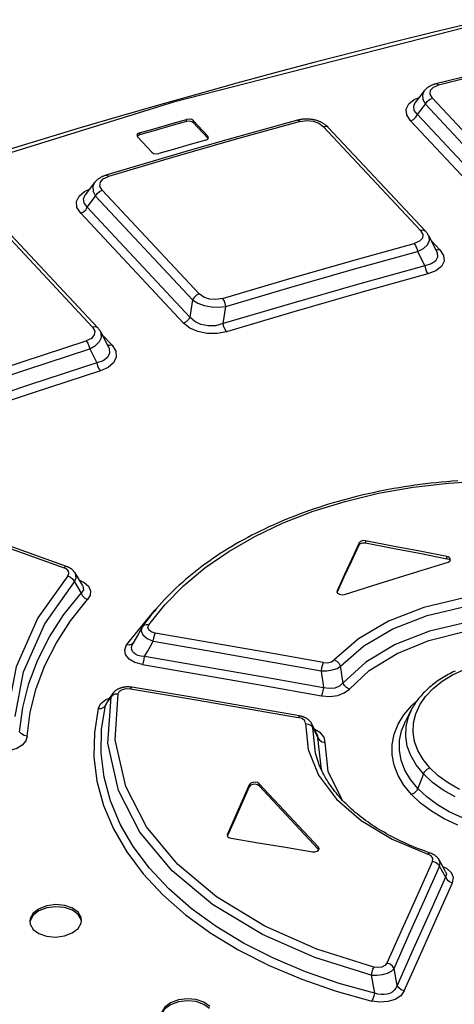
# Model space of a CAD drawing. Extents: x 0 to 594, y 0 to 420.
# Tile 70 of 126: x 448.33 to 451.68, y 183.65 to 191.24. Entities that reach past the tile are written whole.
import ezdxf

# ---------------------------------------------------------------- set-up
doc = ezdxf.new("R2010")
doc.units = 0
doc.header["$LTSCALE"] = 32.67
doc.layers.get('0').update_dxf_attribs({"linetype": 'CONTINUOUS'})

msp = doc.modelspace()

# ---------------------------------------------------------------- linework, layer by layer
at = {"color": 7, "linetype": 'CONTINUOUS'}
for p, q in [((451.4517, 190.6889), (451.3827, 190.5988)), ((451.4531, 190.6907), (451.4516, 190.6888)), ((451.3824, 190.5984), (451.3825, 190.5985)), ((451.5141, 190.633), (452.2603, 189.8358)), ((451.4002, 190.5064), (451.4606, 190.5853)), ((452.2067, 189.788), (451.4606, 190.5853)), ((449.6176, 190.4532), (449.6183, 190.4692)), ((449.6729, 190.4578), (449.6721, 190.4417)), ((449.6721, 190.4417), (449.7814, 190.3249)), ((449.7822, 190.3409), (449.6729, 190.4578)), ((451.3468, 190.4587), (452.1344, 189.6171)), ((451.4002, 190.5064), (452.1878, 189.6649)), ((451.4237, 189.6127), (450.6725, 190.4153)), ((450.7117, 190.4074), (451.4629, 189.6048)), ((449.2346, 190.3462), (449.2399, 190.3337)), ((449.2399, 190.3337), (449.3493, 190.2168)), ((449.2547, 190.365), (449.2539, 190.3489)), ((449.7814, 190.3249), (449.7822, 190.3409)), ((449.7834, 190.3202), (449.7814, 190.3249)), ((449.7875, 190.3284), (449.7822, 190.3409)), ((448.9086, 189.9826), (448.8372, 189.8883)), ((448.9095, 189.9838), (448.9085, 189.9825)), ((448.9672, 189.9247), (449.716, 189.1246)), ((448.837, 189.888), (448.8371, 189.8881)), ((448.8522, 189.7928), (448.9164, 189.8776)), ((449.6652, 189.0776), (448.9164, 189.8776)), ((448.8522, 189.7928), (449.6445, 188.9462)), ((448.8015, 189.7458), (449.5938, 188.8992)), ((448.8925, 188.8689), (448.1437, 189.6689)), ((448.1856, 189.6619), (448.9344, 188.8618)), ((451.4848, 189.5741), (451.546, 189.4538)), ((451.5722, 189.4633), (451.5043, 189.5359)), ((451.3992, 189.4508), (451.4553, 189.3406)), ((451.5465, 189.4528), (451.5466, 189.4526)), ((449.6652, 189.0776), (449.6445, 188.9462)), ((449.9011, 188.8951), (449.9219, 189.0272)), ((448.9564, 188.831), (449.0143, 188.7174)), ((449.043, 188.7282), (448.9679, 188.8083)), ((448.8707, 188.7007), (448.9261, 188.5923)), ((449.0148, 188.7165), (449.0149, 188.7164)), ((450.9485, 187.1909), (450.9493, 187.207)), ((450.9983, 187.2222), (450.9976, 187.2061)), ((451.6249, 187.0839), (451.6257, 187.1)), ((451.6511, 187.0672), (451.6491, 187.072)), ((451.6552, 187.0754), (451.6499, 187.088)), ((448.8154, 186.8802), (448.7577, 186.9743)), ((448.7525, 186.9046), (448.8045, 186.8181)), ((450.7791, 186.8371), (450.7777, 186.8316)), ((450.7791, 186.8371), (450.7786, 186.8269)), ((449.2461, 186.5059), (449.2042, 186.4317)), ((449.2722, 186.5519), (449.2461, 186.5059)), ((449.0463, 186.0418), (449.0357, 186.0181)), ((448.9924, 185.9537), (448.9997, 185.9715)), ((450.5982, 185.7841), (450.5846, 185.8103)), ((450.5921, 185.7804), (450.5848, 185.81)), ((450.5921, 185.7804), (450.6316, 185.7028)), ((450.6267, 185.7295), (450.6316, 185.7027)), ((451.4459, 185.4255), (451.402, 185.3137)), ((450.1037, 185.3281), (450.1044, 185.3441)), ((450.1778, 185.3497), (450.177, 185.3336)), ((450.177, 185.3336), (450.6343, 184.845)), ((450.6351, 184.8611), (450.1778, 185.3497)), ((449.9335, 184.9593), (449.9321, 184.9535)), ((449.9335, 184.9593), (449.933, 184.9488)), ((450.6343, 184.845), (450.6351, 184.8611)), ((450.637, 184.8394), (450.6343, 184.845)), ((451.616, 184.6728), (451.5662, 184.7626)), ((451.5667, 184.7618), (451.5666, 184.7619)), ((451.5703, 184.712), (451.6162, 184.629)), ((451.2426, 183.7958), (451.2191, 183.9262)), ((451.041, 183.8756), (451.0679, 183.7361))]:
    msp.add_line(p, q, dxfattribs=at)
for points in [[(452.433, 191.3458), (449.5163, 190.6016), (446.5864, 189.6918), (443.6542, 188.6197)], [(452.1187, 191.2826), (451.8176, 191.2116), (451.5164, 191.1388), (451.2149, 191.0642), (450.9132, 190.9878), (450.6113, 190.9096), (450.3092, 190.8296), (450.0069, 190.7478), (449.7045, 190.6643), (449.402, 190.579), (449.0993, 190.4919), (448.7965, 190.4031), (448.4936, 190.3125), (448.1905, 190.2201)], [(453.0154, 191.094), (452.7212, 191.0272), (452.4263, 190.9586), (452.1312, 190.8882), (451.8359, 190.8161), (451.5409, 190.7425)], [(453.0357, 191.085), (452.5448, 190.9726), (452.0533, 190.8554), (451.5611, 190.7334)], [(451.4516, 190.6888), (451.4382, 190.6588), (451.4407, 190.6229), (451.4606, 190.5853)], [(451.5409, 190.7424), (451.5364, 190.7413), (451.5317, 190.7399), (451.527, 190.7385), (451.5224, 190.737), (451.518, 190.7353), (451.5136, 190.7336), (451.5093, 190.7319), (451.5051, 190.73), (451.5009, 190.728), (451.4969, 190.7259), (451.4929, 190.7238), (451.4891, 190.7216), (451.4854, 190.7193), (451.4818, 190.7169), (451.4783, 190.7145), (451.475, 190.7121), (451.4719, 190.7096), (451.4689, 190.707), (451.4659, 190.7044), (451.4631, 190.7018), (451.4605, 190.6991), (451.4579, 190.6963), (451.4554, 190.6935), (451.4531, 190.6907)], [(451.5141, 190.633), (451.4963, 190.664), (451.4995, 190.6931), (451.5219, 190.717), (451.5611, 190.7334)], [(451.5611, 190.7334), (451.549, 190.742), (451.5409, 190.7425)], [(451.3468, 190.4587), (451.3174, 190.504), (451.3127, 190.5488), (451.3323, 190.5895), (451.3742, 190.6225), (451.4118, 190.6368)], [(451.4002, 190.5064), (451.3746, 190.5388), (451.37, 190.5711), (451.3824, 190.5984)], [(451.4606, 190.5853), (451.4732, 190.6062), (451.4921, 190.6232), (451.5141, 190.633)], [(450.4738, 190.4622), (450.1787, 190.3809), (449.883, 190.2977), (449.5871, 190.2129), (449.2912, 190.1264), (448.9956, 190.0383)], [(450.494, 190.4531), (450.0016, 190.3165), (449.5088, 190.1752), (449.0157, 190.0292)], [(449.6176, 190.4532), (449.4964, 190.4187), (449.3752, 190.3839), (449.2539, 190.3489)], [(449.2547, 190.365), (449.3759, 190.4), (449.4971, 190.4348), (449.6183, 190.4692)], [(449.6721, 190.4417), (449.6575, 190.451), (449.6376, 190.4552), (449.6176, 190.4532)], [(449.6729, 190.4578), (449.6582, 190.4671), (449.6384, 190.4713), (449.6183, 190.4692)], [(450.7117, 190.4074), (450.709, 190.4103), (450.7058, 190.4134), (450.7025, 190.4165), (450.6991, 190.4195), (450.6956, 190.4224), (450.692, 190.4253), (450.6883, 190.4281), (450.6845, 190.4308), (450.6806, 190.4335), (450.6766, 190.436), (450.6726, 190.4385), (450.6685, 190.4408), (450.6644, 190.4431), (450.6603, 190.4452), (450.6562, 190.4473), (450.6519, 190.4492), (450.6475, 190.4512), (450.643, 190.453), (450.6385, 190.4548), (450.634, 190.4564), (450.6294, 190.458), (450.6248, 190.4595), (450.6202, 190.4609), (450.6155, 190.4622), (450.6109, 190.4634), (450.6063, 190.4645), (450.6017, 190.4655), (450.597, 190.4665), (450.5922, 190.4673), (450.5874, 190.4681), (450.5826, 190.4688), (450.5777, 190.4695), (450.5728, 190.47), (450.5679, 190.4705), (450.5629, 190.4708), (450.558, 190.4711), (450.553, 190.4713), (450.5481, 190.4714), (450.5431, 190.4714), (450.5382, 190.4714), (450.5333, 190.4712), (450.5283, 190.471), (450.5233, 190.4706), (450.5183, 190.4702), (450.5133, 190.4697), (450.5082, 190.4691), (450.5032, 190.4684), (450.4982, 190.4676), (450.4932, 190.4666), (450.4881, 190.4656), (450.4832, 190.4645), (450.4782, 190.4633), (450.4738, 190.4622)], [(450.4738, 190.4622), (450.4817, 190.4618), (450.4941, 190.4531)], [(450.494, 190.4531), (450.5455, 190.4603), (450.5954, 190.4553), (450.639, 190.4399), (450.6725, 190.4153)], [(451.3468, 190.4587), (451.3687, 190.4686), (451.3876, 190.4855), (451.4002, 190.5064)], [(450.6725, 190.4153), (450.692, 190.417), (450.7078, 190.4109), (450.7117, 190.4075)], [(449.2547, 190.365), (449.24, 190.3571), (449.2346, 190.3462)], [(449.2539, 190.3489), (449.2393, 190.341), (449.2379, 190.3384)], [(449.7675, 190.3099), (449.6463, 190.2754), (449.525, 190.2407), (449.4038, 190.2056)], [(449.7675, 190.3099), (449.7822, 190.3177), (449.7875, 190.3284)], [(449.3493, 190.2168), (449.3639, 190.2075), (449.3837, 190.2035), (449.4038, 190.2056)], [(448.9956, 190.0383), (448.9911, 190.0369), (448.9862, 190.0353), (448.9815, 190.0336), (448.9768, 190.0318), (448.9723, 190.0299), (448.9678, 190.0279), (448.9634, 190.0259), (448.9592, 190.0238), (448.955, 190.0215), (448.9509, 190.0192), (448.9469, 190.0168), (448.943, 190.0143), (448.9393, 190.0118), (448.9357, 190.0092), (448.9323, 190.0066), (448.929, 190.0039), (448.9259, 190.0012), (448.9229, 189.9984), (448.9199, 189.9956), (448.9172, 189.9927), (448.9145, 189.9898), (448.9119, 189.9868), (448.9095, 189.9838)], [(448.9672, 189.9247), (448.9498, 189.9555), (448.9533, 189.9851), (448.9758, 190.0105), (449.0157, 190.0292)], [(449.0157, 190.0292), (449.0038, 190.0379), (448.9956, 190.0383)], [(448.8015, 189.7458), (448.7726, 189.791), (448.7685, 189.8363), (448.7886, 189.8785), (448.8306, 189.914), (448.8693, 189.9307)], [(448.9085, 189.9825), (448.8944, 189.9508), (448.8968, 189.9148), (448.9164, 189.8776)], [(448.9164, 189.8776), (448.9283, 189.8978), (448.9462, 189.9144), (448.9672, 189.9247)], [(448.8522, 189.7928), (448.8272, 189.8252), (448.8233, 189.8581), (448.837, 189.888)], [(448.8015, 189.7458), (448.8224, 189.7561), (448.8403, 189.7727), (448.8522, 189.7928)], [(451.4237, 189.6127), (451.4406, 189.5827), (451.4371, 189.5545), (451.4145, 189.5305), (451.374, 189.5129)], [(451.4629, 189.6049), (451.459, 189.6083), (451.4432, 189.6143), (451.4237, 189.6127)], [(451.3992, 189.4508), (451.4449, 189.4746), (451.476, 189.5031), (451.4909, 189.5347), (451.4883, 189.5661), (451.4851, 189.5736)], [(451.485, 189.5737), (451.4842, 189.5753), (451.4824, 189.5786), (451.4804, 189.582), (451.4783, 189.5853), (451.476, 189.5887), (451.4736, 189.592), (451.4711, 189.5953), (451.4684, 189.5986), (451.4656, 189.6019), (451.4629, 189.6048)], [(449.8957, 189.0889), (450.3889, 189.2349), (450.8817, 189.3762), (451.374, 189.5129)], [(451.3741, 189.5129), (451.3854, 189.4965), (451.3943, 189.4748), (451.3992, 189.4508)], [(451.5722, 189.4633), (451.6004, 189.4193), (451.6041, 189.376), (451.584, 189.336), (451.5419, 189.3029), (451.4803, 189.2785)], [(451.5722, 189.4633), (451.5527, 189.4617), (451.5394, 189.4668)], [(449.9219, 189.0272), (450.4147, 189.1731), (450.9071, 189.3143), (451.3992, 189.4508)], [(451.5466, 189.4526), (451.5511, 189.4421), (451.5545, 189.4076), (451.5383, 189.3773), (451.5055, 189.3551), (451.4553, 189.3406)], [(451.4553, 189.3406), (450.9376, 189.1973), (450.4196, 189.0488), (449.9011, 188.8951)], [(451.4553, 189.3406), (451.46, 189.3173), (451.4687, 189.2955), (451.4804, 189.2785)], [(451.4803, 189.2785), (450.9631, 189.1353), (450.4454, 188.9869), (449.9273, 188.8333)], [(449.716, 189.1246), (449.695, 189.1143), (449.6771, 189.0977), (449.6652, 189.0776)], [(449.6652, 189.0776), (449.704, 189.0527), (449.7532, 189.0344), (449.8094, 189.0235), (449.8668, 189.021), (449.9219, 189.0272)], [(449.8957, 189.0889), (449.8449, 189.0807), (449.7948, 189.0846), (449.7504, 189.0996), (449.716, 189.1246)], [(449.9219, 189.0272), (449.9166, 189.0506), (449.9074, 189.0724), (449.8958, 189.0889)], [(449.6445, 188.9462), (449.6326, 188.9261), (449.6147, 188.9095), (449.5938, 188.8992)], [(449.9011, 188.8951), (449.8418, 188.8792), (449.7835, 188.8775), (449.7277, 188.8891), (449.6812, 188.912), (449.6445, 188.9462)], [(448.8925, 188.8689), (448.9098, 188.8379), (448.9063, 188.8079), (448.8837, 188.7819), (448.8438, 188.7623)], [(448.9343, 188.8619), (448.9299, 188.8657), (448.913, 188.8715), (448.8925, 188.8689)], [(448.9565, 188.8307), (448.955, 188.8336), (448.9532, 188.8368), (448.9512, 188.8401), (448.9492, 188.8433), (448.947, 188.8465), (448.9446, 188.8496), (448.9422, 188.8528), (448.9396, 188.856), (448.9369, 188.8591), (448.9344, 188.8618)], [(449.9273, 188.8333), (449.8532, 188.8191), (449.7772, 188.8195), (449.7048, 188.8341), (449.6421, 188.8613), (449.5938, 188.8992)], [(449.9273, 188.8333), (449.9157, 188.8499), (449.9065, 188.8716), (449.9011, 188.8951)], [(448.8707, 188.7008), (448.9165, 188.7262), (448.9477, 188.7565), (448.9627, 188.7897), (448.9601, 188.8223), (448.9566, 188.8306)], [(447.3621, 188.267), (447.8561, 188.4367), (448.35, 188.6018), (448.8438, 188.7623)], [(447.39, 188.2059), (447.8836, 188.3754), (448.3772, 188.5404), (448.8707, 188.7007)], [(448.8438, 188.7623), (448.8554, 188.746), (448.8648, 188.7244), (448.8707, 188.7007)], [(449.0149, 188.7164), (449.0199, 188.7048), (449.0236, 188.668), (449.0078, 188.635), (448.9751, 188.6097), (448.9261, 188.5923)], [(449.043, 188.7282), (449.0718, 188.6829), (449.0759, 188.6373), (449.0558, 188.5944), (449.0137, 188.558), (448.953, 188.5307)], [(449.043, 188.7282), (449.0224, 188.7256), (449.0075, 188.7307)], [(448.9261, 188.5923), (448.4069, 188.4238), (447.8877, 188.2502), (447.3684, 188.0715)], [(448.9261, 188.5923), (448.9317, 188.5693), (448.9411, 188.5476), (448.953, 188.5307)], [(448.953, 188.5307), (448.4342, 188.3624), (447.9153, 188.1889), (447.3964, 188.0103)], [(451.7096, 187.6841), (451.668, 187.681), (451.6264, 187.6775), (451.5849, 187.6736), (451.5435, 187.6694), (451.5022, 187.6649), (451.461, 187.66), (451.42, 187.6548), (451.3791, 187.6493), (451.3384, 187.6433), (451.2978, 187.6371), (451.2573, 187.6305), (451.217, 187.6236), (451.1769, 187.6163), (451.137, 187.6087), (451.0973, 187.6007), (451.0578, 187.5924), (451.0185, 187.5838), (450.9794, 187.5749), (450.9405, 187.5656), (450.9019, 187.556), (450.8635, 187.546), (450.8253, 187.5358), (450.7873, 187.5252), (450.7497, 187.5142), (450.7123, 187.503), (450.6751, 187.4914), (450.6383, 187.4796), (450.6018, 187.4674), (450.5655, 187.4549), (450.5296, 187.4421), (450.4939, 187.4289), (450.4584, 187.4155), (450.4233, 187.4017), (450.3885, 187.3876), (450.3539, 187.3732), (450.3197, 187.3585), (450.2858, 187.3436), (450.2523, 187.3283), (450.2191, 187.3127), (450.1862, 187.2968), (450.1538, 187.2807), (450.1216, 187.2642), (450.0899, 187.2475), (450.0585, 187.2305), (450.0275, 187.2133), (449.9969, 187.1958), (449.9667, 187.178), (449.9369, 187.1599), (449.9075, 187.1416), (449.8785, 187.1231), (449.8499, 187.1043), (449.8217, 187.0852), (449.7939, 187.0658), (449.7665, 187.0462), (449.7395, 187.0263), (449.7128, 187.0062), (449.6866, 186.9858), (449.6608, 186.9651), (449.6354, 186.9442), (449.6105, 186.9231), (449.586, 186.9018), (449.562, 186.8802), (449.5384, 186.8584), (449.5153, 186.8364), (449.4927, 186.8142), (449.4706, 186.7919), (449.4489, 186.7693), (449.4277, 186.7466), (449.4071, 186.7237), (449.387, 186.7007), (449.3673, 186.6775), (449.3483, 186.6542), (449.3297, 186.6307), (449.3117, 186.6072), (449.2941, 186.5835), (449.2774, 186.56)], [(449.3269, 186.5731), (449.4493, 186.7278), (449.5938, 186.8749), (449.7589, 187.0128), (449.9431, 187.1402), (450.1448, 187.2558), (450.3629, 187.3591), (450.5959, 187.4493), (450.8421, 187.5257), (451.0995, 187.5877), (451.3657, 187.6347), (451.6393, 187.6666), (451.9189, 187.6831), (452.2019, 187.6843), (452.4854, 187.6702), (452.7664, 187.6412)], [(447.5325, 187.4197), (447.9126, 187.2854), (448.2928, 187.1504), (448.6731, 187.0146)], [(448.693, 187.0235), (448.3131, 187.1593), (447.9327, 187.2946), (447.5528, 187.429)], [(450.9493, 187.207), (450.8926, 187.0837), (450.8359, 186.961), (450.7791, 186.8371)], [(450.7796, 186.8239), (450.8351, 186.9449), (450.8918, 187.0677), (450.9485, 187.1909)], [(450.9485, 187.1909), (450.959, 187.2013), (450.9768, 187.2068), (450.9976, 187.2061)], [(450.9983, 187.2222), (450.9776, 187.2229), (450.9597, 187.2173), (450.9493, 187.207)], [(450.9976, 187.2061), (451.2067, 187.1654), (451.4158, 187.1253), (451.6249, 187.0839)], [(451.6257, 187.1), (451.4166, 187.1413), (451.2074, 187.1815), (450.9983, 187.2222)], [(450.8376, 186.8087), (451.1035, 186.8926), (451.3693, 186.9751), (451.6351, 187.0563)], [(451.6491, 187.072), (451.6428, 187.0771), (451.6345, 187.0812), (451.6249, 187.0839)], [(451.6499, 187.088), (451.6435, 187.0932), (451.6353, 187.0973), (451.6257, 187.1)], [(451.6351, 187.0563), (451.6498, 187.0644), (451.6552, 187.0754)], [(448.7024, 186.953), (448.47, 186.6273), (448.3046, 186.2504), (448.2377, 185.9031)], [(448.693, 187.0235), (448.6855, 187.0234), (448.6731, 187.0146)], [(448.7024, 186.953), (448.7109, 186.97), (448.7084, 186.9875), (448.6951, 187.003), (448.6731, 187.0146)], [(448.7576, 186.9743), (448.7564, 186.9763), (448.7547, 186.9788), (448.7529, 186.9813), (448.751, 186.9838), (448.749, 186.9863), (448.7469, 186.9887), (448.7447, 186.9911), (448.7424, 186.9935), (448.7399, 186.9958), (448.7374, 186.9981), (448.7349, 187.0003), (448.7322, 187.0024), (448.7294, 187.0046), (448.7264, 187.0066), (448.7234, 187.0087), (448.7203, 187.0106), (448.7171, 187.0125), (448.7138, 187.0144), (448.7104, 187.0161), (448.7069, 187.0178), (448.7034, 187.0194), (448.6998, 187.0209), (448.6962, 187.0224), (448.693, 187.0235)], [(448.7024, 186.953), (448.7238, 186.9422), (448.7415, 186.9251), (448.7525, 186.9046)], [(448.7525, 186.9046), (448.7656, 186.9377), (448.7605, 186.969), (448.7577, 186.9743)], [(448.2957, 185.8688), (448.3613, 186.2113), (448.5238, 186.583), (448.7525, 186.9046)], [(448.7912, 186.9195), (448.829, 186.9009), (448.8612, 186.8712), (448.8766, 186.8371), (448.874, 186.8023), (448.8543, 186.7692)], [(448.8154, 186.8801), (448.8191, 186.8731), (448.822, 186.8443), (448.8045, 186.8181)], [(448.3307, 185.7509), (448.3546, 185.9378), (448.401, 186.1227), (448.4698, 186.3047), (448.5605, 186.4823), (448.6723, 186.6539), (448.8045, 186.8181)], [(448.8045, 186.8181), (448.8153, 186.7979), (448.8328, 186.7806), (448.8543, 186.7693)], [(452.4035, 186.815), (452.0716, 186.8163), (451.7496, 186.7803), (451.4478, 186.7082), (451.1762, 186.6022), (450.9435, 186.4659), (450.7577, 186.3039)], [(450.7777, 186.8316), (450.7791, 186.8247), (450.783, 186.8189)], [(450.783, 186.8189), (450.7977, 186.8097), (450.8175, 186.806), (450.8376, 186.8087)], [(448.3886, 185.7168), (448.4117, 185.9006), (448.4571, 186.0827), (448.5245, 186.2619), (448.6137, 186.4368), (448.7238, 186.6064), (448.8543, 186.7692)], [(450.8064, 186.2548), (450.9853, 186.4113), (451.2105, 186.5435), (451.4743, 186.6465), (451.7675, 186.7165), (452.0797, 186.7512), (452.3997, 186.7495)], [(449.1559, 186.4205), (449.3737, 186.6877), (449.3818, 186.6946)], [(449.3269, 186.5731), (449.3053, 186.575), (449.2872, 186.5692), (449.2774, 186.56)], [(449.3759, 186.5113), (449.3459, 186.5208), (449.327, 186.5356), (449.3204, 186.5536), (449.3269, 186.5731)], [(452.426, 186.6254), (452.1026, 186.6295), (451.7872, 186.5959), (451.4916, 186.5258), (451.2264, 186.4218), (451.0015, 186.2876), (450.8249, 186.1282)], [(449.2722, 186.5518), (449.2672, 186.5284), (449.2809, 186.4982), (449.3138, 186.4702), (449.361, 186.4484)], [(449.2774, 186.56), (449.276, 186.558), (449.2744, 186.5555), (449.2728, 186.553), (449.2723, 186.5519)], [(449.361, 186.4484), (449.3645, 186.4715), (449.3697, 186.4936), (449.3759, 186.5113)], [(450.672, 186.2833), (450.24, 186.3608), (449.8079, 186.4368), (449.3759, 186.5113)], [(450.874, 186.0796), (451.0279, 186.2212), (451.243, 186.3542), (451.4859, 186.4539), (451.7729, 186.5263), (452.0891, 186.5631), (452.4212, 186.5601)], [(449.2795, 186.2676), (449.2187, 186.2847), (449.1745, 186.3107), (449.1474, 186.3447), (449.1411, 186.3822), (449.1559, 186.4205)], [(449.2057, 186.4344), (449.196, 186.425), (449.1779, 186.4189), (449.1559, 186.4205)], [(449.2942, 186.3305), (449.2664, 186.3331), (449.2433, 186.3389), (449.2248, 186.3472), (449.2107, 186.3576), (449.2007, 186.37), (449.1951, 186.3842), (449.1939, 186.4003), (449.198, 186.4182), (449.2042, 186.4317)], [(449.2942, 186.3305), (449.3164, 186.3698), (449.3387, 186.4091), (449.361, 186.4484)], [(449.361, 186.4484), (449.7928, 186.3737), (450.2246, 186.2976), (450.6564, 186.2201)], [(449.2794, 186.2676), (449.2855, 186.2848), (449.2907, 186.3068), (449.2942, 186.3305)], [(450.6742, 186.0895), (450.2142, 186.1715), (449.7542, 186.2518), (449.2942, 186.3305)], [(450.672, 186.2833), (450.6658, 186.2661), (450.6603, 186.244), (450.6564, 186.2201)], [(450.672, 186.2833), (450.7051, 186.2818), (450.736, 186.2892), (450.7577, 186.3039)], [(450.8064, 186.2548), (450.7959, 186.2751), (450.7788, 186.2924), (450.7577, 186.3039)], [(449.2795, 186.2676), (449.7392, 186.1888), (450.1989, 186.1084), (450.6586, 186.0263)], [(450.6564, 186.2201), (450.7001, 186.22), (450.7421, 186.2263), (450.7786, 186.2382), (450.8063, 186.2548)], [(450.6564, 186.2201), (450.6623, 186.1765), (450.6682, 186.133), (450.6742, 186.0895)], [(450.8249, 186.1282), (450.8187, 186.1702), (450.8125, 186.2124), (450.8064, 186.2548)], [(451.6889, 186.2182), (451.6751, 186.2116), (451.6616, 186.2049), (451.6483, 186.1979), (451.6351, 186.1909), (451.6221, 186.1836), (451.6093, 186.1762), (451.5967, 186.1686), (451.5843, 186.1608), (451.5721, 186.1529), (451.5602, 186.1449), (451.5485, 186.1367), (451.537, 186.1284), (451.5258, 186.1199), (451.5148, 186.1113), (451.504, 186.1025), (451.4934, 186.0936), (451.4831, 186.0846), (451.473, 186.0754), (451.4632, 186.0661), (451.4536, 186.0566), (451.4443, 186.0471), (451.4353, 186.0374), (451.4266, 186.0277), (451.4182, 186.0178), (451.4101, 186.008), (451.4023, 185.998), (451.3948, 185.988), (451.3877, 185.978), (451.3808, 185.9679), (451.3743, 185.9578), (451.368, 185.9475), (451.362, 185.9372), (451.3563, 185.9269), (451.3084, 185.8363)], [(451.4953, 185.4721), (451.4427, 185.5369), (451.4032, 185.6049), (451.3773, 185.6757), (451.3656, 185.7473), (451.3685, 185.8187), (451.3858, 185.8894), (451.4169, 185.9574), (451.4617, 186.0222), (451.5201, 186.0835), (451.5904, 186.1396), (451.67, 186.1886), (451.7598, 186.2313)], [(450.8248, 186.1282), (450.7974, 186.1023), (450.7607, 186.0868), (450.7186, 186.0826), (450.6742, 186.0895)], [(450.874, 186.0796), (450.8529, 186.0907), (450.8356, 186.1078), (450.8248, 186.1282)], [(449.0463, 186.0418), (449.0323, 186.0208), (449.0143, 185.9936), (448.9997, 185.9715)], [(449.0357, 186.0181), (449.0484, 186.0325), (449.0676, 186.0415), (449.0908, 186.0434)], [(449.196, 186.0931), (449.1924, 186.0937), (449.1883, 186.0942), (449.1842, 186.0947), (449.1801, 186.0951), (449.1761, 186.0954), (449.172, 186.0956), (449.1679, 186.0957), (449.1639, 186.0957), (449.1599, 186.0957), (449.1559, 186.0956), (449.152, 186.0954), (449.148, 186.0951), (449.1441, 186.0947), (449.1403, 186.0943), (449.1365, 186.0937), (449.1326, 186.0931), (449.1288, 186.0924), (449.125, 186.0916), (449.1212, 186.0907), (449.1174, 186.0897), (449.1136, 186.0887), (449.1099, 186.0875), (449.1063, 186.0863), (449.1027, 186.0849), (449.0992, 186.0836), (449.0959, 186.0821), (449.0926, 186.0806), (449.0894, 186.079), (449.0862, 186.0773), (449.083, 186.0755), (449.0799, 186.0737), (449.0769, 186.0717), (449.0739, 186.0697), (449.071, 186.0676), (449.0683, 186.0654), (449.0656, 186.0632), (449.063, 186.0609), (449.0605, 186.0586), (449.0582, 186.0563), (449.0559, 186.0539), (449.0538, 186.0515), (449.0517, 186.049), (449.0497, 186.0465), (449.0479, 186.0439), (449.0465, 186.042)], [(451.0627, 183.9366), (450.6234, 184.0745), (450.2227, 184.251), (449.8489, 184.4777), (449.5483, 184.7302), (449.3093, 185.0187), (449.1484, 185.3289), (449.0674, 185.6882), (449.0908, 186.0434)], [(449.0908, 186.0434), (449.1018, 186.0626), (449.1233, 186.076), (449.1524, 186.0827), (449.1861, 186.0813)], [(449.1861, 186.0813), (449.1924, 186.0916), (449.196, 186.0931)], [(449.1861, 186.0813), (449.6174, 186.0093), (450.0487, 185.9358), (450.48, 185.8608)], [(450.4896, 185.8722), (450.0585, 185.9473), (449.6269, 186.0209), (449.196, 186.0931)], [(450.6586, 186.0263), (450.7238, 186.0214), (450.7838, 186.0295), (450.8351, 186.0493), (450.874, 186.0796)], [(450.6742, 186.0895), (450.6704, 186.0662), (450.665, 186.044), (450.6587, 186.0263)], [(448.9375, 185.929), (448.9575, 185.9674), (448.9955, 185.9978), (449.0245, 186.009)], [(448.9924, 185.9537), (449.0068, 185.9753), (449.0212, 185.9968), (449.0357, 186.0181)], [(451.041, 183.8756), (450.6071, 184.0116), (450.2037, 184.1875), (449.8179, 184.4192), (449.5061, 184.6792), (449.2581, 184.9777), (449.0928, 185.2979), (449.012, 185.6625), (449.0357, 186.0181)], [(451.3527, 185.2671), (451.2946, 185.3379), (451.2497, 185.4132), (451.219, 185.4917), (451.2034, 185.5718), (451.2034, 185.652), (451.2189, 185.731), (451.2494, 185.8079), (451.2949, 185.8818), (451.3549, 185.9519), (451.393, 185.9855)], [(448.9375, 185.929), (448.9072, 185.7441), (448.9036, 185.5567), (448.9269, 185.369), (448.9772, 185.1832), (449.0539, 185.0015), (449.1562, 184.8253), (449.2835, 184.6555), (449.4352, 184.4933), (449.61, 184.3402), (449.806, 184.1978), (450.0214, 184.0672), (450.2554, 183.9487), (450.5064, 183.8431), (450.7714, 183.7516), (451.0472, 183.675)], [(448.9375, 185.929), (448.9601, 185.9306), (448.9793, 185.9392), (448.9924, 185.9537)], [(451.0679, 183.7361), (450.7958, 183.8115), (450.5351, 183.9013), (450.2884, 184.0049), (450.0581, 184.1213), (449.8461, 184.2498), (449.6537, 184.3894), (449.4822, 184.5394), (449.333, 184.6987), (449.2075, 184.8658), (449.1066, 185.0394), (449.0311, 185.2182), (448.9816, 185.4009), (448.9587, 185.5857), (448.9622, 185.7706), (448.9924, 185.9537)], [(451.4459, 185.4255), (451.3897, 185.4946), (451.3482, 185.5664), (451.321, 185.6405), (451.3087, 185.7162), (451.3116, 185.792), (451.3297, 185.8663), (451.3556, 185.9255)], [(450.4896, 185.8722), (450.4864, 185.8709), (450.48, 185.8608)], [(450.5359, 185.8145), (450.5296, 185.8346), (450.5093, 185.8513), (450.48, 185.8608)], [(450.5846, 185.8103), (450.5831, 185.813), (450.5816, 185.8157), (450.5799, 185.8183), (450.5782, 185.8208), (450.5764, 185.8234), (450.5744, 185.8259), (450.5724, 185.8284), (450.5703, 185.8308), (450.568, 185.8332), (450.5657, 185.8356), (450.5632, 185.838), (450.5606, 185.8403), (450.5579, 185.8425), (450.5551, 185.8447), (450.5523, 185.8469), (450.5493, 185.849), (450.5463, 185.8509), (450.5432, 185.8528), (450.5401, 185.8547), (450.5369, 185.8564), (450.5336, 185.8581), (450.5301, 185.8597), (450.5266, 185.8613), (450.523, 185.8628), (450.5194, 185.8642), (450.5157, 185.8655), (450.512, 185.8667), (450.5082, 185.8679), (450.5044, 185.8689), (450.5006, 185.8699), (450.4967, 185.8708), (450.4929, 185.8716), (450.4896, 185.8722)], [(450.5359, 185.8145), (450.5564, 185.613), (450.637, 185.4166), (450.775, 185.2321), (450.9657, 185.0654), (451.203, 184.9221), (451.4792, 184.8067)], [(450.5359, 185.8145), (450.56, 185.8098), (450.5798, 185.7977), (450.5921, 185.7804)], [(451.402, 185.3137), (451.3455, 185.3829), (451.3027, 185.4555), (451.2741, 185.5304), (451.2599, 185.6064), (451.2606, 185.6824), (451.2758, 185.7575), (451.3084, 185.8363)], [(448.3886, 185.7168), (448.3642, 185.7213), (448.3437, 185.7332), (448.3307, 185.7509)], [(450.6444, 185.4881), (450.612, 185.5855), (450.5921, 185.7804)], [(450.6267, 185.7295), (450.6132, 185.7553), (450.5982, 185.7841)], [(450.6876, 185.6679), (450.6797, 185.7077), (450.6517, 185.7421), (450.6069, 185.7688), (450.606, 185.7691)], [(448.3886, 185.7168), (448.3773, 185.6793), (448.3496, 185.647), (448.3079, 185.6218), (448.2569, 185.606), (448.2015, 185.6004)], [(450.6669, 185.4391), (450.6593, 185.4602), (450.6316, 185.7027)], [(450.6316, 185.7027), (450.6438, 185.6853), (450.6636, 185.673), (450.6876, 185.6679)], [(450.8177, 185.2259), (450.7115, 185.4437), (450.6876, 185.6679)], [(451.4978, 184.8156), (451.4755, 184.8234), (451.4528, 184.8316), (451.4304, 184.8399), (451.4082, 184.8484), (451.3863, 184.8571), (451.3646, 184.866), (451.3431, 184.875), (451.322, 184.8842), (451.301, 184.8936), (451.2802, 184.9032), (451.2596, 184.913), (451.2393, 184.9229), (451.2192, 184.9331), (451.1993, 184.9434), (451.1797, 184.9539), (451.1604, 184.9645), (451.1413, 184.9754), (451.1225, 184.9863), (451.104, 184.9975), (451.0858, 185.0087), (451.0678, 185.0201), (451.0502, 185.0317), (451.0328, 185.0434), (451.0157, 185.0553), (450.9989, 185.0673), (450.9824, 185.0795), (450.9662, 185.0918), (450.9504, 185.1042), (450.9348, 185.1167), (450.9196, 185.1294), (450.9047, 185.1422), (450.8901, 185.1551), (450.8759, 185.1681), (450.8619, 185.1812), (450.8483, 185.1944), (450.835, 185.2078), (450.822, 185.2213), (450.8094, 185.2349), (450.7971, 185.2486), (450.7851, 185.2625), (450.7735, 185.2764), (450.7622, 185.2904), (450.7513, 185.3045), (450.7407, 185.3186), (450.7305, 185.3329), (450.7206, 185.3473), (450.7111, 185.3617), (450.7019, 185.3762), (450.6931, 185.3908), (450.6847, 185.4054), (450.6766, 185.4202), (450.6689, 185.435), (450.6615, 185.4499), (450.6546, 185.4649), (450.6479, 185.4799), (450.6445, 185.4881)], [(451.4459, 185.4255), (451.4573, 185.445), (451.4746, 185.4614), (451.4953, 185.4721)], [(451.7237, 185.3051), (451.6361, 185.3558), (451.5596, 185.4118), (451.4953, 185.4721)], [(450.1778, 185.3497), (450.1648, 185.3581), (450.1473, 185.3619), (450.1289, 185.3605), (450.1135, 185.3542), (450.1044, 185.3441)], [(451.6895, 185.2477), (451.5969, 185.301), (451.5154, 185.3604), (451.4459, 185.4255)], [(449.9335, 184.9593), (449.9905, 185.0879), (450.0475, 185.2162), (450.1044, 185.3441)], [(449.9339, 184.9458), (449.9897, 185.0718), (450.0467, 185.2001), (450.1037, 185.3281)], [(450.177, 185.3336), (450.1642, 185.342), (450.1466, 185.3459), (450.1281, 185.3445), (450.1126, 185.3381), (450.1037, 185.3281)], [(451.402, 185.3137), (451.3906, 185.2941), (451.3733, 185.2778), (451.3527, 185.2671)], [(451.7454, 185.0875), (451.6445, 185.1346), (451.5527, 185.1885), (451.4715, 185.2484), (451.402, 185.3137)], [(451.7115, 185.03), (451.6048, 185.0802), (451.5084, 185.1372), (451.4239, 185.1999), (451.3527, 185.2671)], [(449.9321, 184.9535), (449.9335, 184.9466), (449.9374, 184.9406)], [(449.9374, 184.9406), (449.9438, 184.9356), (449.952, 184.9317), (449.9617, 184.9292)], [(449.9617, 184.9292), (450.171, 184.895), (450.3805, 184.8604), (450.5899, 184.8255)], [(450.5899, 184.8255), (450.6087, 184.8251), (450.6255, 184.83), (450.6368, 184.8389), (450.6404, 184.8483)], [(450.6404, 184.8483), (450.6403, 184.8501), (450.6351, 184.8611)], [(451.516, 184.7539), (451.3988, 184.4933), (451.2814, 184.2313), (451.1641, 183.968)], [(451.516, 184.7539), (451.5177, 184.7741), (451.5039, 184.7935), (451.4792, 184.8067)], [(451.4978, 184.8156), (451.4909, 184.8153), (451.4793, 184.8066)], [(451.5662, 184.7626), (451.5647, 184.7652), (451.563, 184.7679), (451.5612, 184.7705), (451.5594, 184.7731), (451.5574, 184.7757), (451.5553, 184.7782), (451.5531, 184.7807), (451.5509, 184.7831), (451.5485, 184.7855), (451.546, 184.7878), (451.5435, 184.7901), (451.5408, 184.7924), (451.538, 184.7946), (451.5351, 184.7967), (451.532, 184.7988), (451.5289, 184.8009), (451.5257, 184.8029), (451.5224, 184.8048), (451.519, 184.8066), (451.5155, 184.8083), (451.512, 184.81), (451.5084, 184.8115), (451.5048, 184.813), (451.501, 184.8145), (451.4978, 184.8156)], [(451.516, 184.7539), (451.539, 184.7459), (451.5581, 184.7313), (451.5703, 184.712)], [(451.5703, 184.712), (451.5735, 184.7412), (451.5667, 184.7618)], [(451.2191, 183.9262), (451.3362, 184.1895), (451.4533, 184.4515), (451.5703, 184.712)], [(451.6703, 184.5869), (451.6766, 184.6267), (451.6613, 184.6636), (451.6267, 184.6954), (451.5952, 184.7103)], [(451.6162, 184.629), (451.4917, 184.3528), (451.3672, 184.0751), (451.2426, 183.7958)], [(451.616, 184.6728), (451.6221, 184.6535), (451.6162, 184.629)], [(451.6162, 184.629), (451.6278, 184.6102), (451.6468, 184.5954), (451.6703, 184.587)], [(451.2976, 183.7542), (451.4219, 184.0333), (451.5461, 184.3109), (451.6703, 184.5869)], [(448.7824, 184.3591), (448.7382, 184.3914), (448.6785, 184.4119), (448.6101, 184.4182), (448.5412, 184.4094), (448.4803, 184.3863), (448.4353, 184.3519), (448.4112, 184.3102), (448.4082, 184.2919)], [(448.7817, 184.343), (448.7377, 184.3751), (448.6775, 184.3958), (448.6091, 184.4021), (448.5404, 184.3933), (448.4797, 184.3702), (448.4346, 184.3359), (448.4105, 184.2944), (448.409, 184.2851)], [(448.8072, 184.2848), (448.8051, 184.3029), (448.7817, 184.343)], [(448.8087, 184.294), (448.8059, 184.3189), (448.7824, 184.3591)], [(448.4082, 184.2919), (448.411, 184.267), (448.4345, 184.2267)], [(448.4345, 184.2267), (448.4787, 184.1945), (448.5384, 184.1742), (448.6068, 184.168), (448.6757, 184.177), (448.7366, 184.2001), (448.7817, 184.2344), (448.8057, 184.2758), (448.8087, 184.294)], [(451.0627, 183.9366), (451.0537, 183.9199), (451.046, 183.8985), (451.041, 183.8756)], [(451.041, 183.8756), (451.0849, 183.8743), (451.1283, 183.8796), (451.1677, 183.8908), (451.1987, 183.9068), (451.2191, 183.9262)], [(451.1641, 183.968), (451.1484, 183.9491), (451.1238, 183.9371), (451.0941, 183.9328), (451.0627, 183.9366)], [(451.2191, 183.9262), (451.2072, 183.945), (451.188, 183.9598), (451.1641, 183.968)], [(451.2426, 183.7958), (451.2332, 183.775), (451.22, 183.758), (451.2038, 183.7446), (451.1852, 183.7346), (451.1647, 183.7279), (451.1425, 183.7245), (451.1188, 183.7246), (451.0938, 183.7283), (451.0679, 183.7361)], [(451.2975, 183.754), (451.2743, 183.7618), (451.2549, 183.7765), (451.2426, 183.7958)], [(449.7968, 183.6338), (449.7525, 183.6661), (449.6929, 183.6868), (449.6244, 183.6934), (449.5556, 183.6848), (449.4947, 183.6619), (449.4497, 183.6278), (449.4256, 183.5864), (449.4227, 183.5682)], [(451.2976, 183.7542), (451.2698, 183.7163), (451.2264, 183.688), (451.1699, 183.6706), (451.1082, 183.6664), (451.0472, 183.675)], [(451.0679, 183.7361), (451.0632, 183.7132), (451.0559, 183.6917), (451.0472, 183.675)], [(449.7961, 183.6177), (449.752, 183.6499), (449.6918, 183.6707), (449.624, 183.6773), (449.5552, 183.6688), (449.4944, 183.6461), (449.4492, 183.612), (449.425, 183.5707), (449.4234, 183.5613)]]:
    msp.add_lwpolyline(points, dxfattribs=at)

doc.saveas('drawing.dxf')
